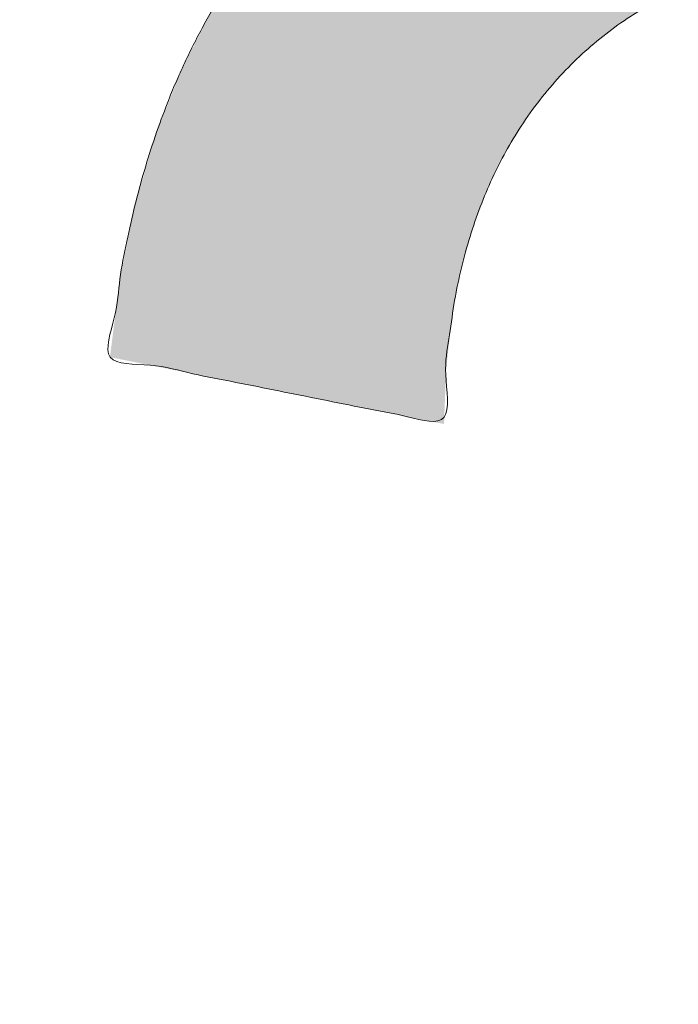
# Model space of a CAD drawing. Header units: inches. Extents: x -471 to -284, y -222 to 20.
# Tile 14 of 54: x -395.135 to -394.456, y 10.427 to 11.441. Entities that reach past the tile are written whole.
import ezdxf

# ---------------------------------------------------------------- set-up
doc = ezdxf.new("R2010")
doc.units = ezdxf.units.IN
doc.header["$LTSCALE"] = 32
doc.header["$MEASUREMENT"] = 0
doc.linetypes.add('Dash Style-1', pattern=[0.083328, 0.041656, -0.041672])
for name, color, linetype, lineweight in [('Black', 7, 'Continuous', 18), ('DashLine', 7, 'Dash Style-1', 13), ('DashLineFill', 7, 'Dash Style-1', 13), ('Drawing', 7, 'Continuous', 18), ('Metal-DeskStructure', 7, 'Continuous', 13), ('None', 7, 'Continuous', 18), ('SolidLine', 7, 'Continuous', 15), ('Wood_1-H', 7, 'Continuous', 13)]:
    doc.layers.add(name, color=color, linetype=linetype, lineweight=lineweight)
pattern_1 = [(45, (0, 0), (-1.61301565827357, 1.935715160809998), []), (45, (-1.0608, 1.0608), (-0.4723460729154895, 0.4167612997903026), [])]

# ---------------------------------------------------------------- blocks, each defined once
blk = doc.blocks.new('1BRPFY-Leg_Plate (2D)')
at = {"layer": 'DashLineFill', "linetype": 'Continuous', "lineweight": 13}
h = blk.add_hatch(dxfattribs=at)
h.set_pattern_fill('Steel', color=253, style=0, pattern_type=2)
h.set_pattern_definition(pattern_1)
edge = h.paths.add_edge_path()
edge.add_arc((-1.704724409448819, -1.704724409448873), 0.125984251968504, 179.9999999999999, 269.9999999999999)
edge.add_line((-1.704724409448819, -1.830708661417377), (1.704724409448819, -1.830708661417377))
edge.add_arc((1.704724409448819, -1.704724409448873), 0.125984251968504, 270.0000000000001, 360.0000000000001)
edge.add_line((1.830708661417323, -1.704724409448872), (1.830708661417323, 1.704724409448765))
edge.add_arc((1.704724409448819, 1.704724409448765), 0.1259842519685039, 0, 90)
edge.add_line((1.704724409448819, 1.830708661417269), (-1.704724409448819, 1.830708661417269))
edge.add_arc((-1.704724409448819, 1.704724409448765), 0.1259842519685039, 90, 180)
edge.add_line((-1.830708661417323, 1.704724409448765), (-1.830708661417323, -1.704724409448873))
at = {"layer": 'SolidLine', "flags": 128}
blk.add_lwpolyline([(0.7086614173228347, 0.9153543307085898), (0.728920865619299, 0.9143590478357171), (0.7489852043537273, 0.9113827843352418), (0.7686612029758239, 0.9064542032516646), (0.7877593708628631, 0.8996207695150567), (0.8060957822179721, 0.8909482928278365), (0.823493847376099, 0.8805202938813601), (0.8397860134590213, 0.868437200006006), (0.8548153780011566, 0.854815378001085), (0.8684372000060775, 0.8397860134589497), (0.8805202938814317, 0.8234938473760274), (0.8909482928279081, 0.8060957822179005), (0.8996207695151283, 0.7877593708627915), (0.9064542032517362, 0.7686612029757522), (0.9113827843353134, 0.7489852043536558), (0.9143590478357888, 0.7289208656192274), (0.9153543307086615, 0.7086614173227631), (0.9143590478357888, 0.6884019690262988), (0.9113827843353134, 0.6683376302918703), (0.9064542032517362, 0.6486616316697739), (0.8996207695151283, 0.6295634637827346), (0.8909482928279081, 0.6112270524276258), (0.8805202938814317, 0.5938289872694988), (0.8684372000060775, 0.5775368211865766), (0.8548153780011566, 0.5625074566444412), (0.8397860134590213, 0.5488856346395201), (0.823493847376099, 0.5368025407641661), (0.8060957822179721, 0.5263745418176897), (0.7877593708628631, 0.5177020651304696), (0.7686612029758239, 0.5108686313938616), (0.7489852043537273, 0.5059400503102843), (0.728920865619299, 0.502963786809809), (0.7086614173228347, 0.5019685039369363), (0.6884019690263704, 0.502963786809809), (0.668337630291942, 0.5059400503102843), (0.6486616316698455, 0.5108686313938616), (0.6295634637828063, 0.5177020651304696), (0.6112270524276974, 0.5263745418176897), (0.5938289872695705, 0.5368025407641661), (0.5775368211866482, 0.5488856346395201), (0.5625074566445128, 0.5625074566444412), (0.5488856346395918, 0.5775368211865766), (0.5368025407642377, 0.5938289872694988), (0.5263745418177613, 0.6112270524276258), (0.5177020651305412, 0.6295634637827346), (0.5108686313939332, 0.6486616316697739), (0.5059400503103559, 0.6683376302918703), (0.5029637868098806, 0.6884019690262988), (0.5019685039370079, 0.7086614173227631), (0.5029637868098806, 0.7289208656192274), (0.5059400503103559, 0.7489852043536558), (0.5108686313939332, 0.7686612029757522), (0.5177020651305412, 0.7877593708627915), (0.5263745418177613, 0.8060957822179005), (0.5368025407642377, 0.8234938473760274), (0.5488856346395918, 0.8397860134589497), (0.5625074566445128, 0.854815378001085), (0.5775368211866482, 0.868437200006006), (0.5938289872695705, 0.8805202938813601), (0.6112270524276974, 0.8909482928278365), (0.6295634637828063, 0.8996207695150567), (0.6486616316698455, 0.9064542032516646), (0.668337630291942, 0.9113827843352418), (0.6884019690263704, 0.9143590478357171)], close=True, dxfattribs=at)
blk = doc.blocks.new('1BRPX8-Util_Bkt_Lg-F (2D)')
at = {"layer": 'DashLineFill', "linetype": 'Continuous', "lineweight": 13}
h = blk.add_hatch(dxfattribs=at)
h.set_pattern_fill('Steel', color=253, style=0, pattern_type=2)
h.set_pattern_definition(pattern_1)
edge = h.paths.add_edge_path()
edge.add_line((-4.468503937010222, 7.405511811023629), (-3.129921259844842, 7.405511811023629))
edge.add_line((-3.129921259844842, 7.405511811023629), (-3.129921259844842, -2.011811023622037))
edge.add_line((-3.129921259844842, -2.011811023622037), (-4.468503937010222, -2.011811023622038))
edge.add_line((-4.468503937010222, -2.011811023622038), (-4.468503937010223, -2.145669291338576))
edge.add_line((-4.468503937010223, -2.145669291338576), (-2.421259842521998, -2.145669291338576))
edge.add_line((-2.421259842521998, -2.145669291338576), (-2.421259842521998, -2.523622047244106))
edge.add_arc((-2.303149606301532, -2.523622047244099), 0.1181102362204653, 180.0000000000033, 270.0000000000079)
edge.add_line((-2.303149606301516, -2.641732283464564), (2.303149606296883, -2.641732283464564))
edge.add_arc((2.303149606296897, -2.523622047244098), 0.1181102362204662, 269.9999999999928, 359.9999999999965)
edge.add_line((2.421259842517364, -2.523622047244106), (2.421259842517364, -2.145669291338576))
edge.add_line((2.421259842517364, -2.145669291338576), (4.46850393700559, -2.145669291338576))
edge.add_line((4.46850393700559, -2.145669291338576), (4.46850393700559, -2.011811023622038))
edge.add_line((4.46850393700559, -2.011811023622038), (3.129921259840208, -2.011811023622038))
edge.add_line((3.129921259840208, -2.011811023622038), (3.129921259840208, 7.405511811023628))
edge.add_line((3.129921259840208, 7.405511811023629), (4.46850393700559, 7.405511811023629))
edge.add_line((4.46850393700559, 7.405511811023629), (4.46850393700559, 7.539370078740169))
edge.add_line((4.46850393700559, 7.539370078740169), (2.421259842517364, 7.539370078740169))
edge.add_line((2.421259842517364, 7.539370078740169), (2.421259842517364, 7.917322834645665))
edge.add_arc((2.30314960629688, 7.917322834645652), 0.1181102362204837, 6.452788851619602e-12, 89.99999999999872)
edge.add_line((2.303149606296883, 8.035433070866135), (-2.303149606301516, 8.035433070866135))
edge.add_arc((-2.303149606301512, 7.91732283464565), 0.1181102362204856, 90.00000000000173, 179.9999999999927)
edge.add_line((-2.421259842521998, 7.917322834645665), (-2.421259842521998, 7.539370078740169))
edge.add_line((-2.421259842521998, 7.539370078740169), (-4.468503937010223, 7.539370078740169))
edge.add_line((-4.468503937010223, 7.539370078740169), (-4.468503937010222, 7.405511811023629))
at = {"layer": 'SolidLine', "flags": 128}
for points in [[(0.995886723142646, 0.3547393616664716), (0.9601991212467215, 0.3282716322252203), (0.9220890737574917, 0.3054293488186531), (0.881923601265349, 0.2864324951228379), (0.8400895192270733, 0.2714640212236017), (0.7969897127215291, 0.2606680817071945), (0.7530392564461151, 0.2541486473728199), (0.7086614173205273, 0.2519685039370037), (0.6642835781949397, 0.2541486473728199), (0.6203331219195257, 0.2606680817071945), (0.5772333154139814, 0.2714640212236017), (0.5353992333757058, 0.2864324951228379), (0.4952337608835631, 0.3054293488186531), (0.4571237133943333, 0.3282716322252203), (0.4214361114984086, 0.3547393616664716), (0.3885146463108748, 0.3845776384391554), (0.358676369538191, 0.4174991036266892), (0.3322086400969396, 0.4531867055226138), (0.3093663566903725, 0.4912967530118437), (0.2903695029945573, 0.5314622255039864)], [(0.2903695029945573, 0.8779865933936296), (0.3093663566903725, 0.9181520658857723), (0.3322086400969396, 0.9562621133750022)]]:
    blk.add_lwpolyline(points, dxfattribs=at)
blk = doc.blocks.new('Slate-LegBrace (2D)')
at = {"layer": 'DashLineFill', "linetype": 'Continuous', "lineweight": 13}
h = blk.add_hatch(dxfattribs=at)
h.set_pattern_fill('Steel', color=253, style=0, pattern_type=2)
h.set_pattern_definition(pattern_1)
edge = h.paths.add_edge_path()
edge.add_line((-2.199587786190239, 0.1351515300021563), (-1.374775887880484, 0.1351515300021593))
edge.add_arc((3.636636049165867e-15, 0.01355418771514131), 1.380142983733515, 5.054592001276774, 174.9454079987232, ccw=False)
edge.add_line((1.374775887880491, 0.1351515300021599), (2.199718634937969, 0.1351515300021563))
edge.add_arc((6.542437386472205e-05, 0.01705725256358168), 2.202821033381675, 3.07312710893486, 176.9268728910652)
h = blk.add_hatch(dxfattribs=at)
h.set_pattern_fill('Steel', color=253, style=0, pattern_type=2)
h.set_pattern_definition(pattern_1)
edge = h.paths.add_edge_path()
edge.add_line((-2.191696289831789, 0.2375138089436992), (-1.463739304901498, 0.2375137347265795))
edge.add_arc((6.542437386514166e-05, 0.017041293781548), 1.480314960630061, 8.565281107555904, 171.4347188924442, ccw=False)
edge.add_line((1.463870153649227, 0.2375137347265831), (2.191827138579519, 0.2375138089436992))
edge.add_line((2.191827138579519, 0.2375138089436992), (2.19971863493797, 0.1351515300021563))
edge.add_line((2.19971863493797, 0.1351515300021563), (1.374775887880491, 0.1351515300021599))
edge.add_arc((3.356894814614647e-15, 0.01355418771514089), 1.380142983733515, 5.054592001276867, 174.9454079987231)
edge.add_line((-1.374775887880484, 0.1351515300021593), (-2.19958778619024, 0.1351515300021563))
edge.add_line((-2.19958778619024, 0.1351515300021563), (-2.191696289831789, 0.2375138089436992))
at = {"layer": 'DashLineFill', "flags": 128}
for points in [[(-2.199587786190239, 0.1351515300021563), (-1.374775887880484, 0.1351515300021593, -0.9154551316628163), (1.374775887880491, 0.1351515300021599), (2.199718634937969, 0.1351515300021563, 0.9477524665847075)], [(-2.191696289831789, 0.2375138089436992), (-1.463739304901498, 0.2375137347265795, -0.8606629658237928), (1.463870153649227, 0.2375137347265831), (2.191827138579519, 0.2375138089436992), (2.19971863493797, 0.1351515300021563), (1.374775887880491, 0.1351515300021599, 0.9154551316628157), (-1.374775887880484, 0.1351515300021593), (-2.19958778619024, 0.1351515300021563)]]:
    blk.add_lwpolyline(points, format="xyb", close=True, dxfattribs=at)
blk = doc.blocks.new('TLLegSleeve (2D)')
at = {"layer": 'DashLineFill', "linetype": 'Continuous', "lineweight": 13}
h = blk.add_hatch(dxfattribs=at)
h.set_pattern_fill('Steel', color=253, style=0, pattern_type=2)
h.set_pattern_definition(pattern_1)
edge = h.paths.add_edge_path()
edge.add_line((1.08267716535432, 1.402343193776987), (1.08267716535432, 2.913385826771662))
edge.add_arc((-1.707523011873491e-13, 2.913385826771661), 1.08267716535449, 4.479377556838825e-14, 180)
edge.add_line((-1.082677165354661, 2.913385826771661), (-1.08267716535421, 1.402343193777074))
edge.add_arc((-1.332267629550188e-15, 2.886579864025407e-15), 1.771653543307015, 127.6698869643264, 412.330113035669)
edge.add_line((1.08267716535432, 1.402343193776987), (1.08267716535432, 1.402343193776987))
edge = h.paths.add_edge_path()
edge.add_arc((1.665334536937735e-15, 2.91338582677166), 0.7480314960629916, 180, 360)
edge.add_arc((1.665334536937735e-15, 2.91338582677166), 0.7480314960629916, 9.54166404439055e-15, 180)
edge.add_line((-0.7480314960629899, 2.91338582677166), (-0.7480314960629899, 2.91338582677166))
edge = h.paths.add_edge_path()
edge.add_arc((-1.723066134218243e-13, 5.70119602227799e-16), 1.437007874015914, 180, 360)
edge.add_arc((-1.723066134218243e-13, 9.149983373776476e-17), 1.437007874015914, 9.541664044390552e-15, 180)
edge.add_line((-1.437007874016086, 3.308097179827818e-16), (-1.437007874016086, 3.308097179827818e-16))
at = {"layer": 'DashLineFill', "flags": 128}
for points in [[(1.08267716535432, 1.402343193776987), (1.08267716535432, 2.913385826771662, 0.9999999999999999), (-1.082677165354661, 2.913385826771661), (-1.08267716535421, 1.402343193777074, 2.931618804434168), (1.08267716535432, 1.402343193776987)], [(-1.437007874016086, 3.308097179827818e-16, 0.9999999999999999), (1.437007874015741, 3.308097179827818e-16, 0.9999999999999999), (-1.437007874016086, 3.308097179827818e-16)]]:
    blk.add_lwpolyline(points, format="xyb", close=True, dxfattribs=at)
blk = doc.blocks.new('Group-56')
at = {"layer": 'SolidLine', "flags": 128}
blk.add_lwpolyline([(7.34251968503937, -8.30708661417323, -0.414213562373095), (9.05511811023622, -6.594488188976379, -0.414213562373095), (10.76771653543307, -8.30708661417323, -0.414213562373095), (9.05511811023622, -10.01968503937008, -0.414213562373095)], format="xyb", close=True, dxfattribs=at)
at = {"layer": 'Wood_1-H', "color": 7}
for name in ['1BRPX8-Util_Bkt_Lg-F (2D)', 'TLLegSleeve (2D)', 'Slate-LegBrace (2D)', '1BRPFY-Leg_Plate (2D)']:
    blk.add_blockref(name, (9.05511811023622, -8.30708661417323), dxfattribs=at)
blk = doc.blocks.new('Group-58')
at = {"layer": 'Metal-DeskStructure', "color": 7, "flags": 128}
blk.add_lwpolyline([(0.8051100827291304, 0.3242076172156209), (0.6569804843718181, -0.1001143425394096), (0.9545622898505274, -0.1001143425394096)], close=True, dxfattribs=at)
at = {"layer": 'Metal-DeskStructure', "color": 7}
blk.add_open_spline([(1.174112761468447, -0.3918349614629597), (1.184693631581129, -0.4210075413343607), (1.168822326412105, -0.4369198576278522), (1.14501536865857, -0.439571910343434), (1.104014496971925, -0.439571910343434), (1.078886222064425, -0.4369198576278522), (1.066982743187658, -0.4329417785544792), (1.060369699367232, -0.4236595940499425), (1.057724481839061, -0.4170294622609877), (1.021353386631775, -0.3010040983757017), (0.9849822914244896, -0.1849787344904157), (0.807093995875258, -0.1849787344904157), (0.6292057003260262, -0.1849787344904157), (0.5941572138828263, -0.2996780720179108), (0.5591087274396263, -0.4143774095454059), (0.5564635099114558, -0.4210075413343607), (0.5498504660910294, -0.4302897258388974), (0.5379469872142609, -0.4369198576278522), (0.5141400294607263, -0.439571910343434), (0.477108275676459, -0.439571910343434), (0.4519787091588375, -0.4355938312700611), (0.4427204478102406, -0.4249856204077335), (0.4427204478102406, -0.4050952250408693), (0.4480108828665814, -0.3905089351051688), (0.5915119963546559, 0.0006630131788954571), (0.7350131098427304, 0.3918349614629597), (0.7376583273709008, 0.3971390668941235), (0.7469165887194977, 0.4037691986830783), (0.7627866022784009, 0.4077472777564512), (0.789238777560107, 0.4090720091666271), (0.8302396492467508, 0.4090720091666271), (0.8580131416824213, 0.4077472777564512), (0.8752070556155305, 0.4037691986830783), (0.8844653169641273, 0.3971390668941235), (0.8871105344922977, 0.3918349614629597), (1.030611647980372, 0), (1.174112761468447, -0.3918349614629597)], degree=2, knots=[0, 0, 0, 0.01595318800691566, 0.02392978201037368, 0.03190637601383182, 0.03938443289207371, 0.04686248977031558, 0.05434054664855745, 0.06181860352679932, 0.06181860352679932, 0.1891978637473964, 0.1891978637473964, 0.3755520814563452, 0.3755520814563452, 0.5011946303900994, 0.5011946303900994, 0.5086726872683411, 0.5161507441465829, 0.5236288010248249, 0.5311068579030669, 0.5385854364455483, 0.5460640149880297, 0.5535425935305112, 0.5610211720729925, 0.5610211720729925, 0.7618481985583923, 0.7618481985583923, 0.7647050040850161, 0.7675618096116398, 0.7704186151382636, 0.7732754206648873, 0.7763226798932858, 0.7793699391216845, 0.7824171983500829, 0.7854644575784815, 0.7854644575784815, 1, 1, 1], dxfattribs=at)
blk = doc.blocks.new('TL14_lower_leg (2D)')
at = {"layer": 'DashLine', "flags": 128}
for points in [[(-1.777195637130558e-14, 1.377952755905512), (0.1350629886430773, 1.371317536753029), (0.2688252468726, 1.351475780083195), (0.3999985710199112, 1.318618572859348), (0.5273196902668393, 1.27306234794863), (0.649562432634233, 1.215245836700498), (0.7655495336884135, 1.14572584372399), (0.8741639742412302, 1.065171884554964), (0.9743597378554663, 0.9743597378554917), (1.065171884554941, 0.8741639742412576), (1.14572584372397, 0.7655495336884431), (1.215245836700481, 0.6495624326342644), (1.273062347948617, 0.5273196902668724), (1.318618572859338, 0.3999985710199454), (1.351475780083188, 0.2688252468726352), (1.371317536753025, 0.1350629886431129), (1.377952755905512, 1.783045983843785e-14), (1.371317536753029, -0.1350629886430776), (1.351475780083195, -0.2688252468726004), (1.318618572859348, -0.3999985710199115), (1.27306234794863, -0.5273196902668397), (1.215245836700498, -0.6495624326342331), (1.145725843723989, -0.7655495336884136), (1.065171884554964, -0.8741639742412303), (0.9743597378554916, -0.9743597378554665), (0.8741639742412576, -1.065171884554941), (0.7655495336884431, -1.14572584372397), (0.6495624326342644, -1.215245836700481), (0.5273196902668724, -1.273062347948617), (0.3999985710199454, -1.318618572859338), (0.2688252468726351, -1.351475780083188), (0.135062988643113, -1.371317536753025), (1.777195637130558e-14, -1.377952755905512), (-0.1350629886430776, -1.371317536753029), (-0.2688252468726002, -1.351475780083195), (-0.3999985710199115, -1.318618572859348), (-0.5273196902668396, -1.27306234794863), (-0.6495624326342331, -1.215245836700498), (-0.7655495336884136, -1.14572584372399), (-0.8741639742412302, -1.065171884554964), (-0.9743597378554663, -0.9743597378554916), (-1.065171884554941, -0.8741639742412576), (-1.14572584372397, -0.7655495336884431), (-1.215245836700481, -0.6495624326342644), (-1.273062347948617, -0.5273196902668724), (-1.318618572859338, -0.3999985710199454), (-1.351475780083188, -0.2688252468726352), (-1.371317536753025, -0.1350629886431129), (-1.377952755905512, -1.783045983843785e-14), (-1.371317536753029, 0.1350629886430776), (-1.351475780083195, 0.2688252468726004), (-1.318618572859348, 0.3999985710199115), (-1.27306234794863, 0.5273196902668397), (-1.215245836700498, 0.6495624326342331), (-1.145725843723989, 0.7655495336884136), (-1.065171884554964, 0.8741639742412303), (-0.9743597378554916, 0.9743597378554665), (-0.8741639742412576, 1.065171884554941), (-0.7655495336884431, 1.14572584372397), (-0.6495624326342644, 1.215245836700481), (-0.5273196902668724, 1.273062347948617), (-0.3999985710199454, 1.318618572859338), (-0.2688252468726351, 1.351475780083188), (-0.135062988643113, 1.371317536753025)], [(0.7086614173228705, 0.8700787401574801), (0.7244830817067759, 0.8693014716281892), (0.7401523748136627, 0.8669771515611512), (0.7555183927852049, 0.8631281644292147), (0.7704331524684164, 0.8577915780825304), (0.784753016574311, 0.8510187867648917), (0.7983400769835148, 0.8428750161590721), (0.8110634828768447, 0.8334386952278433), (0.8228007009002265, 0.8228007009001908), (0.8334386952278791, 0.8110634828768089), (0.842875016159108, 0.7983400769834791), (0.8510187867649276, 0.7847530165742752), (0.8577915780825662, 0.7704331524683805), (0.8631281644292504, 0.7555183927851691), (0.866977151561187, 0.740152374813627), (0.8693014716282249, 0.72448308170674), (0.870078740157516, 0.7086614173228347), (0.8693014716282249, 0.6928397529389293), (0.866977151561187, 0.6771704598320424), (0.8631281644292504, 0.6618044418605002), (0.8577915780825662, 0.6468896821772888), (0.8510187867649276, 0.6325698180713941), (0.842875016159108, 0.6189827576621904), (0.8334386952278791, 0.6062593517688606), (0.8228007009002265, 0.5945221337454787), (0.8110634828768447, 0.5838841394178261), (0.7983400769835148, 0.5744478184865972), (0.784753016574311, 0.5663040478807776), (0.7704331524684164, 0.559531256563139), (0.7555183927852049, 0.5541946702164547), (0.7401523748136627, 0.5503456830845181), (0.7244830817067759, 0.5480213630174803), (0.7086614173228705, 0.5472440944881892), (0.6928397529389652, 0.5480213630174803), (0.6771704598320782, 0.5503456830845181), (0.6618044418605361, 0.5541946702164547), (0.6468896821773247, 0.559531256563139), (0.63256981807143, 0.5663040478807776), (0.6189827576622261, 0.5744478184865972), (0.6062593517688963, 0.5838841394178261), (0.5945221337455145, 0.5945221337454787), (0.5838841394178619, 0.6062593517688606), (0.5744478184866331, 0.6189827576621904), (0.5663040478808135, 0.6325698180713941), (0.5595312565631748, 0.6468896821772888), (0.5541946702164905, 0.6618044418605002), (0.5503456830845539, 0.6771704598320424), (0.548021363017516, 0.6928397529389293), (0.5472440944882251, 0.7086614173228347), (0.548021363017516, 0.72448308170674), (0.5503456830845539, 0.740152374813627), (0.5541946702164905, 0.7555183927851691), (0.5595312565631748, 0.7704331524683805), (0.5663040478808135, 0.7847530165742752), (0.5744478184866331, 0.7983400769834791), (0.5838841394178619, 0.8110634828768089), (0.5945221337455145, 0.8228007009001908), (0.6062593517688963, 0.8334386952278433), (0.6189827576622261, 0.8428750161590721), (0.63256981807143, 0.8510187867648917), (0.6468896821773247, 0.8577915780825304), (0.6618044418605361, 0.8631281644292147), (0.6771704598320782, 0.8669771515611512), (0.6928397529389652, 0.8693014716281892)]]:
    blk.add_lwpolyline(points, close=True, dxfattribs=at)
at = {"layer": 'Metal-DeskStructure', "color": 7}
blk.add_blockref('Group-58', (0, 0), dxfattribs=at)
blk = doc.blocks.new('Group-59')
at = {"layer": 'DashLineFill', "linetype": 'Continuous', "lineweight": 13}
h = blk.add_hatch(dxfattribs=at)
h.set_pattern_fill('Steel', color=253, style=0, pattern_type=2)
h.set_pattern_definition(pattern_1)
h.paths.add_polyline_path([(-2.066929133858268, 1.397637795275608), (2.066929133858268, 1.397637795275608), (2.066929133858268, 0.1377952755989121), (2.106299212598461, 0.1377952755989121), (2.106299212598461, -0.1377952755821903), (2.066929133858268, -0.1377952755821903), (2.066929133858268, -5.275590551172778), (2.106299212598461, -5.275590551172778), (2.106299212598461, -5.55118110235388), (2.066929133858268, -5.55118110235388), (2.066929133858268, -5.82677165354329), (-2.066929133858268, -5.82677165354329), (-2.066929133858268, -5.55118110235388), (-2.106299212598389, -5.55118110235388), (-2.106299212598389, -5.275590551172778), (-2.066929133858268, -5.275590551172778), (-2.066929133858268, -0.1377952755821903), (-2.106299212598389, -0.1377952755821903), (-2.106299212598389, 0.1377952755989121), (-2.066929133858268, 0.1377952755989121)])
blk = doc.blocks.new('TL14_upper_leg (2D)')
at = {"layer": 'DashLine', "flags": 128}
blk.add_lwpolyline([(0, 1.22047244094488), (0.1196272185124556, 1.214595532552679), (0.2381023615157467, 1.197021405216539), (0.3542844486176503, 1.167919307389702), (0.4670545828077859, 1.127569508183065), (0.5753267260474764, 1.076360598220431), (0.6780581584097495, 1.01478574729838), (0.7742595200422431, 0.9434379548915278), (0.8630043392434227, 0.8630043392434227), (0.9434379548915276, 0.7742595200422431), (1.01478574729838, 0.6780581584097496), (1.076360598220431, 0.5753267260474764), (1.127569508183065, 0.467054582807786), (1.167919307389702, 0.3542844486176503), (1.197021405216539, 0.2381023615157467), (1.214595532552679, 0.1196272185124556), (1.22047244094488, 7.47323834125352e-17), (1.214595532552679, -0.1196272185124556), (1.197021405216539, -0.2381023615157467), (1.167919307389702, -0.3542844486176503), (1.127569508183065, -0.467054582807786), (1.076360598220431, -0.5753267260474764), (1.01478574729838, -0.6780581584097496), (0.9434379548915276, -0.7742595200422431), (0.8630043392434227, -0.8630043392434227), (0.7742595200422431, -0.9434379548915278), (0.6780581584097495, -1.01478574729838), (0.5753267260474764, -1.076360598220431), (0.4670545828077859, -1.127569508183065), (0.3542844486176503, -1.167919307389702), (0.2381023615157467, -1.197021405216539), (0.1196272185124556, -1.214595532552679), (0, -1.22047244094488), (-0.1196272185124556, -1.214595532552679), (-0.2381023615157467, -1.197021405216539), (-0.3542844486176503, -1.167919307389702), (-0.4670545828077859, -1.127569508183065), (-0.5753267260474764, -1.076360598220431), (-0.6780581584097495, -1.01478574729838), (-0.7742595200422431, -0.9434379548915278), (-0.8630043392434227, -0.8630043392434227), (-0.9434379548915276, -0.7742595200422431), (-1.01478574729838, -0.6780581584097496), (-1.076360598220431, -0.5753267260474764), (-1.127569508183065, -0.467054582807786), (-1.167919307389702, -0.3542844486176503), (-1.197021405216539, -0.2381023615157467), (-1.214595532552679, -0.1196272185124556), (-1.22047244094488, 7.47323834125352e-17), (-1.214595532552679, 0.1196272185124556), (-1.197021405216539, 0.2381023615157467), (-1.167919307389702, 0.3542844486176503), (-1.127569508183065, 0.467054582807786), (-1.076360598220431, 0.5753267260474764), (-1.01478574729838, 0.6780581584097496), (-0.9434379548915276, 0.7742595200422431), (-0.8630043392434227, 0.8630043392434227), (-0.7742595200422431, 0.9434379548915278), (-0.6780581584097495, 1.01478574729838), (-0.5753267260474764, 1.076360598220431), (-0.4670545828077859, 1.127569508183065), (-0.3542844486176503, 1.167919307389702), (-0.2381023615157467, 1.197021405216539), (-0.1196272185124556, 1.214595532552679)], close=True, dxfattribs=at)
at = {"layer": 'DashLine', "color": 7}
blk.add_blockref('Group-59', (0, 0), dxfattribs=at)
blk = doc.blocks.new('1BRPT9-Bracket (2D)')
at = {"layer": 'DashLineFill', "linetype": 'Continuous', "lineweight": 13}
h = blk.add_hatch(dxfattribs=at)
h.set_pattern_fill('Steel', color=253, style=0, pattern_type=2)
h.set_pattern_definition(pattern_1)
edge = h.paths.add_edge_path()
edge.add_arc((1.677931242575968, -8.488188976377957), 0.2519685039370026, 269.999999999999, 360.0000000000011)
edge.add_line((1.929899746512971, -8.488188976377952), (1.929899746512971, -7.480314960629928))
edge.add_line((1.929899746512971, -7.480314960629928), (2.323600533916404, -7.480314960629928))
edge.add_line((2.323600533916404, -7.480314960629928), (2.323600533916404, 7.461135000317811))
edge.add_line((2.323600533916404, 7.461135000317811), (1.929899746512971, 7.480314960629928))
edge.add_line((1.929899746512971, 7.480314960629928), (1.929899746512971, 8.488188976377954))
edge.add_arc((1.677931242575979, 8.488188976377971), 0.2519685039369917, 359.999999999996, 450.0000000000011)
edge.add_line((1.677931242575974, 8.740157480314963), (-2.32206875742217, 8.740157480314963))
edge.add_line((-2.32206875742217, 8.740157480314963), (-2.32206875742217, -8.74015748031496))
edge.add_line((-2.32206875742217, -8.74015748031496), (1.677931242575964, -8.74015748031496))
blk = doc.blocks.new('Group-81')
at = {"layer": 'Metal-DeskStructure', "linetype": 'Continuous', "lineweight": 0, "true_color": 0xff0000}
blk.add_hatch(color=1, dxfattribs=at).paths.add_polyline_path([(1.987219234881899, -0.9301181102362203), (1.987219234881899, -1.274606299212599), (0.4025735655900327, -1.274606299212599), (0.4023214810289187, -1.244883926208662), (0.4031795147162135, -1.21546436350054), (0.4051476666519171, -1.186347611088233), (0.4082259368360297, -1.15753366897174), (0.4124143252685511, -1.129022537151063), (0.4177128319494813, -1.1008142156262), (0.4241214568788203, -1.072908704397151), (0.4316402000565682, -1.045306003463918), (0.4455088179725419, -1.000302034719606), (0.4612781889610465, -0.9557186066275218), (0.4789483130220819, -0.9115557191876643), (0.4985191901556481, -0.8678133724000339), (0.5199908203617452, -0.8244915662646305), (0.543363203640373, -0.7815903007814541), (0.5686363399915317, -0.7391095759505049), (0.5958102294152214, -0.6970493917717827), (0.6262305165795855, -0.6545855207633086), (0.6612428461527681, -0.6108937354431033), (0.7008472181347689, -0.5659740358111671), (0.7450436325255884, -0.5198264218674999), (0.793832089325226, -0.4724508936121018), (0.847212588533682, -0.4238474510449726), (0.9051851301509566, -0.3740160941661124), (0.9677497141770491, -0.3229568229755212), (1.064241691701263, -0.2345473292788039), (1.152407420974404, -0.1517895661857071), (1.232246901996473, -0.07468353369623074), (1.303760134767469, -0.003229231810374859), (1.366947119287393, 0.06257333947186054), (1.421807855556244, 0.1227241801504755), (1.468342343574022, 0.1772232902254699), (1.506550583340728, 0.2260706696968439), (1.538467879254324, 0.2720417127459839), (1.566129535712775, 0.3179118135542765), (1.589535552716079, 0.3636809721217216), (1.608685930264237, 0.4093491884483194), (1.623580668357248, 0.4549164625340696), (1.634219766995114, 0.5003827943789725), (1.640603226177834, 0.5457481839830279), (1.642731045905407, 0.5910126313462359), (1.640973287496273, 0.6332243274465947), (1.635700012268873, 0.6737371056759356), (1.626911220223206, 0.7125509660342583), (1.614606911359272, 0.7496659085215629), (1.598787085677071, 0.7850819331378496), (1.579451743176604, 0.8187990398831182), (1.556600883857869, 0.8508172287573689), (1.530234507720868, 0.8811364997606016), (1.501059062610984, 0.9087644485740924), (1.469780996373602, 0.9327086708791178), (1.436400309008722, 0.9529691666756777), (1.400917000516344, 0.9695459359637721), (1.363331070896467, 0.9824389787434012), (1.323642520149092, 0.991648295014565), (1.281851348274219, 0.9971738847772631), (1.237957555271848, 0.9990157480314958), (1.191254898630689, 0.9970140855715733), (1.146957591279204, 0.9910090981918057), (1.105065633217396, 0.981000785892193), (1.065579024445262, 0.9669891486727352), (1.028497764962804, 0.9489741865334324), (0.993821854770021, 0.9269558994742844), (0.9615512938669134, 0.9009342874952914), (0.9316860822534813, 0.8709093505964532), (0.9047981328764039, 0.837352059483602), (0.8814593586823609, 0.8007333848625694), (0.8616697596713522, 0.7610533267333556), (0.8454293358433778, 0.7183118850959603), (0.8327380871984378, 0.6725090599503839), (0.8235960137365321, 0.6236448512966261), (0.8180031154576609, 0.571719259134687), (0.8159593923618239, 0.5167322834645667), (0.4714712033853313, 0.5856299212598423), (0.4819337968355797, 0.6671096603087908), (0.4977117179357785, 0.7436104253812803), (0.5188049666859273, 0.8151322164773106), (0.5452135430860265, 0.8816750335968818), (0.5769374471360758, 0.943238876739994), (0.6139766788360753, 0.9998237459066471), (0.656331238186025, 1.051429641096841), (0.7040011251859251, 1.098056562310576), (0.7564817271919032, 1.139435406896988), (0.8132684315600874, 1.175297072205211), (0.874361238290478, 1.205641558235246), (0.9397601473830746, 1.230468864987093), (1.009465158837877, 1.249778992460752), (1.083476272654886, 1.263571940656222), (1.161793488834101, 1.271847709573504), (1.244416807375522, 1.274606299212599), (1.328024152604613, 1.271486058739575), (1.407140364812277, 1.262125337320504), (1.481765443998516, 1.246524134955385), (1.551899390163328, 1.22468245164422), (1.617542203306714, 1.196600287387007), (1.678693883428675, 1.162277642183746), (1.735354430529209, 1.121714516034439), (1.787523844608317, 1.074910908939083), (1.834327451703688, 1.023481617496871), (1.874890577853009, 0.9690414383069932), (1.909213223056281, 0.9115903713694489), (1.937295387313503, 0.8511284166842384), (1.959137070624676, 0.7876555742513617), (1.9747382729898, 0.7211718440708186), (1.984098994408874, 0.6516772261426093), (1.987219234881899, 0.5791717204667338), (1.986294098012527, 0.5418296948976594), (1.983518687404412, 0.5046222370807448), (1.978893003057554, 0.4675493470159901), (1.972417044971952, 0.4306110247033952), (1.964090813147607, 0.3938072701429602), (1.953914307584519, 0.357138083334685), (1.941887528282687, 0.3206034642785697), (1.928010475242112, 0.2842034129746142), (1.911980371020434, 0.2476351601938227), (1.893494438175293, 0.2105959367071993), (1.87255267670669, 0.173085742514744), (1.849155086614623, 0.1351045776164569), (1.823301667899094, 0.09665244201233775), (1.794992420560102, 0.05772933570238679), (1.764227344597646, 0.0183352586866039), (1.731006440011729, -0.02152978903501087), (1.694017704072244, -0.06341332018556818), (1.651949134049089, -0.1088628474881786), (1.604800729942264, -0.1578783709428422), (1.552572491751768, -0.210459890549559), (1.495264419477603, -0.2666074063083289), (1.432876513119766, -0.3263209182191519), (1.365408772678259, -0.3896004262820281), (1.292861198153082, -0.4564459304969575), (1.229909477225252, -0.5112058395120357), (1.173467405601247, -0.5613736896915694), (1.123534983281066, -0.6069494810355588), (1.080112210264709, -0.6479332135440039), (1.043199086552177, -0.6843248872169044), (1.012795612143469, -0.7161245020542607), (0.9889017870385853, -0.7433320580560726), (0.9715176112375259, -0.76594755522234), (0.9576994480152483, -0.7862922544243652), (0.9445036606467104, -0.8066874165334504), (0.9319302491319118, -0.8271330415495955), (0.9199792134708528, -0.8476291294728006), (0.9086505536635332, -0.8681756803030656), (0.8979442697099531, -0.8887726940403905), (0.8878603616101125, -0.9094201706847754), (0.8783988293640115, -0.9301181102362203)])
at = {"layer": 'Metal-DeskStructure', "color": 7}
blk.add_open_spline([(1.987219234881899, -0.9301181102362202), (1.987219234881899, -1.102362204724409), (1.987219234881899, -1.274606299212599), (1.194896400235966, -1.274606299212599), (0.4025735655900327, -1.274606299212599), (0.399344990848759, -1.155111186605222), (0.4316402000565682, -1.045306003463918), (0.4833131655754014, -0.8644490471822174), (0.7083072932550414, -0.529649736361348), (0.9677497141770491, -0.3229568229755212), (1.370370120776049, 0.04198461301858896), (1.642731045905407, 0.4101567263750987), (1.642731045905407, 0.7632572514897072), (1.417737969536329, 0.9990157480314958), (1.04633623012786, 0.9990157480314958), (0.8170359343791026, 0.7428029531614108), (0.8159593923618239, 0.5167322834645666), (0.6437152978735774, 0.5511811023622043), (0.4714712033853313, 0.5856299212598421), (0.502690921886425, 0.9215068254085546), (0.9053113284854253, 1.274606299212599), (1.587828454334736, 1.274606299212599), (1.987219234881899, 0.8752155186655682), (1.987219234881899, 0.4295344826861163), (1.868801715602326, 0.138872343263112), (1.593211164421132, -0.1819319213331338), (1.292861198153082, -0.4564459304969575), (1.028035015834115, -0.6846696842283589), (0.915000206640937, -0.8472254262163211), (0.8783988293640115, -0.9301181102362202), (1.432809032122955, -0.9301181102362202), (1.987219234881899, -0.9301181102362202)], degree=2, knots=[0, 0, 0, 0.0212862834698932, 0.0212862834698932, 0.1192031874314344, 0.1192031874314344, 0.1339760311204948, 0.1339760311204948, 0.1582533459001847, 0.1825306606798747, 0.1825306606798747, 0.2223012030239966, 0.2620717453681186, 0.2999486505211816, 0.3378255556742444, 0.3781971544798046, 0.4185687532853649, 0.4185687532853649, 0.4499368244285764, 0.4499368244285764, 0.5101754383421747, 0.5704140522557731, 0.6314176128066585, 0.692421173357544, 0.7232558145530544, 0.7540904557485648, 0.7849250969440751, 0.7849250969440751, 0.8114174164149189, 0.8379097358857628, 0.8379097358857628, 1, 1, 1], dxfattribs=at)
blk = doc.blocks.new('SlateLegLocator-R2')
at = {"color": 255, "linetype": 'Dash Style-1', "lineweight": 5}
blk.add_wipeout([(-2.106299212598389, 1.3779527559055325), (2.10629921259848, 1.3779527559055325), (2.10629921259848, -5.807086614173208), (-2.106299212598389, -5.807086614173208)], dxfattribs=at).dxf.layer = 'Black'
at = {"layer": 'Metal-DeskStructure', "color": 7}
blk.add_blockref('Group-81', (0, 0), dxfattribs=at)
blk = doc.blocks.new('Group-83')
at = {"layer": 'None', "color": 7}
for name, p in [('1BRPT9-Bracket (2D)', (8.976377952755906, -12.00787401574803)), ('1BRPFY-Leg_Plate (2D)', (8.976377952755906, -8.30708661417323)), ('TL14_upper_leg (2D)', (8.976377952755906, -8.30708661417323)), ('TL14_lower_leg (2D)', (8.976377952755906, -8.30708661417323))]:
    blk.add_blockref(name, p, dxfattribs=at)
blk.add_blockref('SlateLegLocator-R2', (8.976377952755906, -8.30708661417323), dxfattribs=at)
blk = doc.blocks.new('Group-87')
at = {"layer": 'None'}
blk.add_blockref('Group-56', (0, 0), dxfattribs=at)
blk.add_blockref('Group-83', (0, 0), dxfattribs=at)
blk = doc.blocks.new('SL Credenza Desk (2D)')
at = {"layer": 'None'}
blk.add_blockref('Group-87', (0, 0), dxfattribs=at)
at = {"layer": 'Drawing', "color": 0, "flags": 1}
for tag in ['Tag', 'Catalog', 'Option1', 'Option2', 'Option3', 'Option4', 'Option5', 'Option6', 'Option7', 'Option8', 'Option9', 'Option10', 'Option11', 'Option12', 'Custom', 'FinishGroup', 'Discount', 'Item2', 'Item3', 'Item6', 'Item9', 'Item10', 'Item12', 'Item13', 'Item16', 'Item19', 'Item20', 'Item21', 'Item22', 'Item23', 'Item24', 'Item25', 'Item8', 'Item18', 'Item1', 'Item4', 'Item5', 'Item7', 'Item11', 'Item14', 'Item15', 'Item17']:
    blk.add_attdef(tag, (-44.99146332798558, 3.308073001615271), '', height=0.007086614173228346, dxfattribs=at)

msp = doc.modelspace()

# ---------------------------------------------------------------- block references
at = {"layer": 'Drawing'}
msp.add_blockref('SL Credenza Desk (2D)', (-404.4901574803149, 18.81496062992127), dxfattribs=at)

doc.saveas('drawing.dxf')
